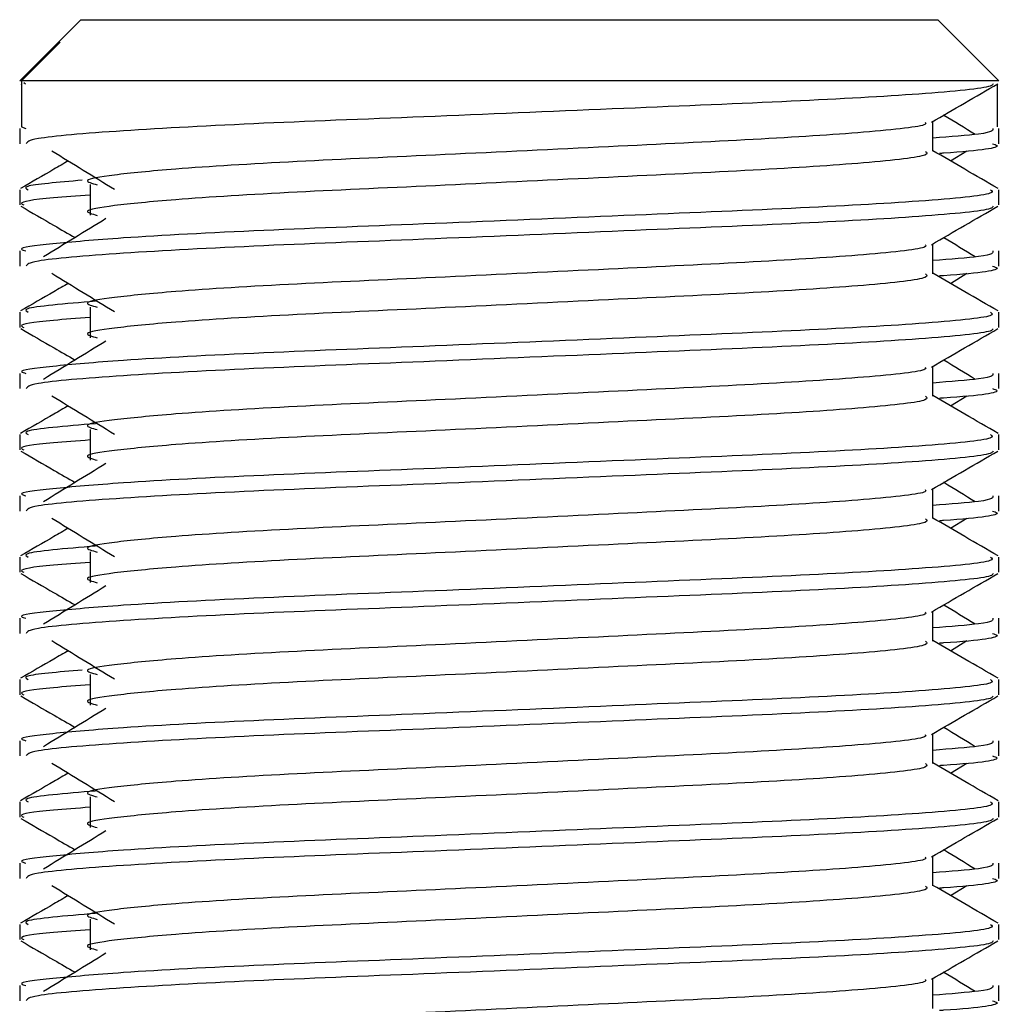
# Model space of a CAD drawing. Header units: millimetres. Extents: x 0 to 420, y 0 to 297.
# Tile 71 of 77: x 328.92 to 330.16, y 193.29 to 194.54. Entities that reach past the tile are written whole.
import ezdxf

# ---------------------------------------------------------------- set-up
doc = ezdxf.new("R2010")
doc.units = ezdxf.units.MM

msp = doc.modelspace()

# ---------------------------------------------------------------- linework, layer by layer
at = {"color": 7, "linetype": 'Continuous', "lineweight": 25}
for p, q in [((328.99832, 194.53607), (328.96883, 194.50658)), ((328.99832, 194.53607), (329.58545, 194.53607)), ((329.58545, 194.53607), (330.07888, 194.53607)), ((330.15606, 194.45889), (330.07888, 194.53607)), ((328.96882, 194.50656), (328.92114, 194.45889)), ((328.92347, 194.45889), (328.97221, 194.50782)), ((328.96884, 194.50656), (328.97221, 194.50782)), ((328.92347, 194.45889), (328.92114, 194.45889)), ((328.92261, 194.45528), (328.92347, 194.45478)), ((328.92347, 194.45889), (328.92347, 194.401)), ((330.15606, 194.45889), (328.92347, 194.45889)), ((328.92627, 194.45683), (328.92852, 194.45517)), ((330.15373, 194.45478), (330.15373, 194.401)), ((330.07251, 194.37012), (330.07251, 194.40776)), ((328.92114, 194.39891), (328.92114, 194.37967)), ((328.92347, 194.401), (328.92886, 194.39891)), ((330.15606, 194.37967), (330.15606, 194.39891)), ((330.09477, 194.35804), (330.11543, 194.37069)), ((328.92114, 194.32171), (328.92114, 194.30246)), ((329.01002, 194.32809), (329.01002, 194.2895)), ((330.15606, 194.30246), (330.15606, 194.32171)), ((328.92114, 194.24455), (328.92114, 194.22531)), ((330.07251, 194.21576), (330.07251, 194.25339)), ((330.15606, 194.22531), (330.15606, 194.24455)), ((330.09477, 194.20367), (330.11543, 194.21633)), ((329.01002, 194.17373), (329.01002, 194.13514)), ((328.92114, 194.16735), (328.92114, 194.1481)), ((330.15606, 194.1481), (330.15606, 194.16735)), ((330.07251, 194.06139), (330.07251, 194.09903)), ((328.92114, 194.09019), (328.92114, 194.07094)), ((330.15606, 194.07094), (330.15606, 194.09019)), ((330.09477, 194.04931), (330.11543, 194.06196)), ((329.01002, 194.01937), (329.01002, 193.98077)), ((328.92114, 194.01298), (328.92114, 193.99373)), ((330.15606, 193.99373), (330.15606, 194.01298)), ((330.07251, 193.90703), (330.07251, 193.94466)), ((328.92114, 193.93582), (328.92114, 193.91658)), ((330.15606, 193.91658), (330.15606, 193.93582)), ((330.09477, 193.89494), (330.11543, 193.9076)), ((328.92114, 193.85862), (328.92114, 193.83937)), ((329.01002, 193.865), (329.01002, 193.82641)), ((330.15606, 193.83937), (330.15606, 193.85862)), ((330.07251, 193.75266), (330.07251, 193.7903)), ((328.92114, 193.78146), (328.92114, 193.76222)), ((330.15606, 193.76222), (330.15606, 193.78146)), ((330.09477, 193.74058), (330.11543, 193.75323)), ((329.01002, 193.71064), (329.01002, 193.67204)), ((328.92114, 193.70425), (328.92114, 193.685)), ((330.15606, 193.685), (330.15606, 193.70425)), ((330.07251, 193.5983), (330.07251, 193.63594)), ((328.92114, 193.62709), (328.92114, 193.60785)), ((330.15606, 193.60785), (330.15606, 193.62709)), ((330.09477, 193.58622), (330.11543, 193.59887)), ((328.92114, 193.54989), (328.92114, 193.53064)), ((329.01002, 193.55627), (329.01002, 193.51768)), ((330.15606, 193.53064), (330.15606, 193.54989)), ((328.92114, 193.47273), (328.92114, 193.45349)), ((330.07251, 193.44394), (330.07251, 193.48157)), ((330.15606, 193.45349), (330.15606, 193.47273)), ((330.09477, 193.43185), (330.11543, 193.4445)), ((329.01002, 193.40191), (329.01002, 193.36332)), ((328.92114, 193.39552), (328.92114, 193.37627)), ((330.15606, 193.37627), (330.15606, 193.39552)), ((330.07251, 193.28957), (330.07251, 193.32721)), ((328.92114, 193.31836), (328.92114, 193.29912)), ((330.15606, 193.29912), (330.15606, 193.31836))]:
    msp.add_line(p, q, dxfattribs=at)
for points, knots in [([(330.14868, 194.45517), (330.14821, 194.45421), (330.14624, 194.45023), (330.06646, 194.44223), (329.90329, 194.43323), (329.68424, 194.42424), (329.44603, 194.41405), (329.21955, 194.40552), (329.04133, 194.39596), (328.93391, 194.38686), (328.93055, 194.38179), (328.92915, 194.37967)], [0, 0, 0, 0, 0.0399117, 0.1661575, 0.2890582, 0.4118359, 0.5381002, 0.6595169, 0.7839817, 0.9096926, 1, 1, 1, 1]), ([(330.07084, 194.40679), (330.08479, 194.41487), (330.11271, 194.43104), (330.14063, 194.4472), (330.15459, 194.45528)], [0, 0, 0, 0, 0.4999356, 1, 1, 1, 1]), ([(330.06304, 194.40667), (330.06367, 194.4058), (330.06651, 194.40192), (329.99382, 194.39398), (329.85425, 194.38499), (329.66448, 194.376), (329.45843, 194.36581), (329.26329, 194.35727), (329.11907, 194.34851), (329.03597, 194.34013), (328.99716, 194.33397), (329.01229, 194.32981), (329.01903, 194.32795)], [0, 0, 0, 0, 0.0351066, 0.1561349, 0.2739528, 0.3916527, 0.5126988, 0.6290926, 0.7484115, 0.8401345, 0.9287498, 1, 1, 1, 1]), ([(330.12609, 194.39132), (330.11297, 194.39937), (330.09971, 194.40751), (330.08642, 194.41565), (330.08629, 194.41574)], [0, 0, 0, 0, 0.9898318, 1, 1, 1, 1]), ([(330.14834, 194.39891), (330.14869, 194.39661), (330.14927, 194.39271), (330.0948, 194.38847), (330.07251, 194.38673)], [0, 0, 0, 0, 0.5906829, 1, 1, 1, 1]), ([(330.14805, 194.37967), (330.1503, 194.37895), (330.16177, 194.37526), (330.13391, 194.3708), (330.08267, 194.36749), (330.0809, 194.36738)], [0, 0, 0, 0, 0.1902956, 0.9720933, 1, 1, 1, 1]), ([(328.96177, 194.37069), (328.97493, 194.36263), (329.00125, 194.34652), (329.0275, 194.3304), (329.04063, 194.32235)], [0, 0, 0, 0, 0.5000113, 1, 1, 1, 1]), ([(330.06327, 194.37001), (330.06497, 194.36851), (330.07004, 194.36402), (329.99489, 194.3554), (329.85397, 194.34639), (329.66456, 194.33741), (329.45841, 194.32722), (329.26329, 194.31868), (329.11907, 194.30992), (329.03597, 194.30154), (328.99717, 194.29538), (329.01228, 194.29122), (329.01901, 194.28937)], [0, 0, 0, 0, 0.05913196, 0.17716337, 0.29206379, 0.4068492, 0.5248979, 0.63840949, 0.75477382, 0.84422556, 0.93064656, 1, 1, 1, 1]), ([(330.15489, 194.32325), (330.14093, 194.33133), (330.11347, 194.34722), (330.08601, 194.36311), (330.07251, 194.37093)], [0, 0, 0, 0, 0.5083681, 1, 1, 1, 1]), ([(328.98243, 194.35804), (328.97635, 194.35452), (328.95631, 194.34292), (328.93627, 194.33133), (328.92231, 194.32325)], [0, 0, 0, 0, 0.3033381, 1, 1, 1, 1]), ([(328.99996, 194.33362), (328.96972, 194.33103), (328.92172, 194.32691), (328.9291, 194.32312), (328.93183, 194.32171)], [0, 0, 0, 0, 0.6298517, 1, 1, 1, 1]), ([(330.14537, 194.32171), (330.14729, 194.32023), (330.15308, 194.31576), (330.06626, 194.30716), (329.90332, 194.29816), (329.68429, 194.28917), (329.44581, 194.27898), (329.22039, 194.27044), (329.05281, 194.26168), (328.95897, 194.25329), (328.91607, 194.24825), (328.92644, 194.24525), (328.92886, 194.24455)], [0, 0, 0, 0, 0.0610772, 0.1845123, 0.3046768, 0.4247211, 0.5481742, 0.6668878, 0.7885815, 0.8821287, 0.9725098, 1, 1, 1, 1]), ([(329.01002, 194.31494), (328.9936, 194.31374), (328.94315, 194.31004), (328.91908, 194.30613), (328.92492, 194.30315), (328.92627, 194.30246)], [0, 0, 0, 0, 0.2705432, 0.831179, 1, 1, 1, 1]), ([(328.92261, 194.30091), (328.93657, 194.29283), (328.95934, 194.27965), (328.98211, 194.26647), (328.99092, 194.26137)], [0, 0, 0, 0, 0.6131696, 1, 1, 1, 1]), ([(330.14868, 194.30081), (330.14821, 194.29985), (330.14624, 194.29586), (330.06646, 194.28786), (329.90329, 194.27886), (329.68424, 194.26988), (329.44603, 194.25969), (329.21955, 194.25115), (329.04133, 194.2416), (328.93391, 194.23249), (328.93055, 194.22743), (328.92915, 194.22531)], [0, 0, 0, 0, 0.0399117, 0.1661575, 0.2890582, 0.4118359, 0.5381002, 0.6595169, 0.7839817, 0.9096926, 1, 1, 1, 1]), ([(330.07084, 194.25243), (330.08479, 194.26051), (330.11271, 194.27667), (330.14063, 194.29283), (330.15459, 194.30091)], [0, 0, 0, 0, 0.4999356, 1, 1, 1, 1]), ([(329.02997, 194.28529), (329.01681, 194.27724), (328.9905, 194.26112), (328.96424, 194.24501), (328.95111, 194.23695)], [0, 0, 0, 0, 0.49999, 1, 1, 1, 1]), ([(330.12609, 194.23695), (330.11297, 194.24501), (330.09971, 194.25315), (330.08642, 194.26129), (330.08629, 194.26137)], [0, 0, 0, 0, 0.9898318, 1, 1, 1, 1]), ([(330.06304, 194.25231), (330.06367, 194.25144), (330.06651, 194.24756), (329.99382, 194.23961), (329.85425, 194.23062), (329.66448, 194.22164), (329.45843, 194.21145), (329.26329, 194.20291), (329.11907, 194.19415), (329.03597, 194.18577), (328.99716, 194.1796), (329.01229, 194.17544), (329.01903, 194.17359)], [0, 0, 0, 0, 0.0351066, 0.1561349, 0.2739528, 0.3916527, 0.5126988, 0.6290926, 0.7484115, 0.8401345, 0.9287498, 1, 1, 1, 1]), ([(330.14834, 194.24455), (330.14869, 194.24225), (330.14927, 194.23835), (330.0948, 194.23411), (330.07251, 194.23237)], [0, 0, 0, 0, 0.5906829, 1, 1, 1, 1]), ([(330.14805, 194.22531), (330.1503, 194.22459), (330.16177, 194.22089), (330.13391, 194.21644), (330.08267, 194.21313), (330.0809, 194.21301)], [0, 0, 0, 0, 0.1902956, 0.9720933, 1, 1, 1, 1]), ([(328.96177, 194.21633), (328.97493, 194.20827), (329.00125, 194.19216), (329.0275, 194.17604), (329.04063, 194.16798)], [0, 0, 0, 0, 0.5000113, 1, 1, 1, 1]), ([(330.06327, 194.21564), (330.06497, 194.21414), (330.07004, 194.20966), (329.99489, 194.20104), (329.85397, 194.19203), (329.66456, 194.18305), (329.45841, 194.17286), (329.26329, 194.16432), (329.11907, 194.15556), (329.03597, 194.14718), (328.99717, 194.14101), (329.01228, 194.13686), (329.01901, 194.13501)], [0, 0, 0, 0, 0.05913196, 0.17716337, 0.29206379, 0.4068492, 0.5248979, 0.63840949, 0.75477382, 0.84422556, 0.93064656, 1, 1, 1, 1]), ([(330.15489, 194.16889), (330.14093, 194.17696), (330.11347, 194.19285), (330.08601, 194.20875), (330.07251, 194.21656)], [0, 0, 0, 0, 0.5083681, 1, 1, 1, 1]), ([(328.98243, 194.20367), (328.97635, 194.20016), (328.95631, 194.18856), (328.93627, 194.17696), (328.92231, 194.16889)], [0, 0, 0, 0, 0.3033381, 1, 1, 1, 1]), ([(329.01667, 194.18112), (328.97837, 194.17789), (328.92197, 194.17314), (328.92943, 194.16875), (328.93183, 194.16735)], [0, 0, 0, 0, 0.6789949, 1, 1, 1, 1]), ([(330.14537, 194.16735), (330.14729, 194.16587), (330.15308, 194.1614), (330.06626, 194.1528), (329.90332, 194.14379), (329.68429, 194.13481), (329.44581, 194.12462), (329.22039, 194.11608), (329.05281, 194.10732), (328.95897, 194.09893), (328.91607, 194.09388), (328.92644, 194.09088), (328.92886, 194.09019)], [0, 0, 0, 0, 0.0610772, 0.1845123, 0.3046768, 0.4247211, 0.5481742, 0.6668878, 0.7885815, 0.8821287, 0.9725098, 1, 1, 1, 1]), ([(329.01002, 194.16057), (328.9936, 194.15937), (328.94315, 194.15568), (328.91908, 194.15176), (328.92492, 194.14879), (328.92627, 194.1481)], [0, 0, 0, 0, 0.2705432, 0.831179, 1, 1, 1, 1]), ([(328.92261, 194.14655), (328.93657, 194.13847), (328.95934, 194.12529), (328.98211, 194.11211), (328.99092, 194.10701)], [0, 0, 0, 0, 0.61316957, 1, 1, 1, 1]), ([(330.14868, 194.14644), (330.14821, 194.14548), (330.14624, 194.1415), (330.06646, 194.1335), (329.90329, 194.1245), (329.68424, 194.11551), (329.44603, 194.10532), (329.21955, 194.09679), (329.04133, 194.08723), (328.93391, 194.07813), (328.93055, 194.07306), (328.92915, 194.07094)], [0, 0, 0, 0, 0.0399117, 0.1661575, 0.2890582, 0.4118359, 0.5381002, 0.6595169, 0.7839817, 0.9096926, 1, 1, 1, 1]), ([(330.07084, 194.09806), (330.08479, 194.10614), (330.11271, 194.12231), (330.14063, 194.13847), (330.15459, 194.14655)], [0, 0, 0, 0, 0.4999356, 1, 1, 1, 1]), ([(329.02997, 194.13093), (329.01681, 194.12287), (328.9905, 194.10676), (328.96424, 194.09065), (328.95111, 194.08259)], [0, 0, 0, 0, 0.49998997, 1, 1, 1, 1]), ([(330.12609, 194.08259), (330.11297, 194.09065), (330.09971, 194.09878), (330.08642, 194.10692), (330.08629, 194.10701)], [0, 0, 0, 0, 0.9898318, 1, 1, 1, 1]), ([(330.06304, 194.09794), (330.06367, 194.09707), (330.06651, 194.09319), (329.99382, 194.08525), (329.85425, 194.07626), (329.66448, 194.06727), (329.45843, 194.05708), (329.26329, 194.04855), (329.11907, 194.03978), (329.03597, 194.0314), (328.99716, 194.02524), (329.01229, 194.02108), (329.01903, 194.01922)], [0, 0, 0, 0, 0.0351066, 0.1561349, 0.2739528, 0.3916527, 0.5126988, 0.6290926, 0.7484115, 0.8401345, 0.9287498, 1, 1, 1, 1]), ([(330.14834, 194.09019), (330.14869, 194.08788), (330.14927, 194.08398), (330.0948, 194.07974), (330.07251, 194.078)], [0, 0, 0, 0, 0.5906829, 1, 1, 1, 1]), ([(330.14805, 194.07094), (330.1503, 194.07022), (330.16177, 194.06653), (330.13391, 194.06207), (330.08267, 194.05876), (330.0809, 194.05865)], [0, 0, 0, 0, 0.1902956, 0.9720933, 1, 1, 1, 1]), ([(328.96177, 194.06196), (328.97493, 194.05391), (329.00125, 194.03779), (329.0275, 194.02167), (329.04063, 194.01362)], [0, 0, 0, 0, 0.5000113, 1, 1, 1, 1]), ([(330.06327, 194.06128), (330.06497, 194.05978), (330.07004, 194.05529), (329.99489, 194.04667), (329.85397, 194.03766), (329.66456, 194.02868), (329.45841, 194.01849), (329.26329, 194.00995), (329.11907, 194.00119), (329.03597, 193.99281), (328.99717, 193.98665), (329.01228, 193.98249), (329.01901, 193.98064)], [0, 0, 0, 0, 0.059132, 0.1771634, 0.2920638, 0.4068492, 0.5248979, 0.6384095, 0.7547738, 0.8442256, 0.9306466, 1, 1, 1, 1]), ([(330.15489, 194.01452), (330.14093, 194.0226), (330.11347, 194.03849), (330.08601, 194.05438), (330.07251, 194.0622)], [0, 0, 0, 0, 0.5083681, 1, 1, 1, 1]), ([(328.98243, 194.04931), (328.97635, 194.04579), (328.95631, 194.03419), (328.93627, 194.0226), (328.92231, 194.01452)], [0, 0, 0, 0, 0.3033381, 1, 1, 1, 1]), ([(329.01667, 194.02675), (328.97837, 194.02352), (328.92197, 194.01877), (328.92943, 194.01439), (328.93183, 194.01298)], [0, 0, 0, 0, 0.6789949, 1, 1, 1, 1]), ([(330.14537, 194.01298), (330.14729, 194.0115), (330.15308, 194.00704), (330.06626, 193.99843), (329.90332, 193.98943), (329.68429, 193.98044), (329.44581, 193.97025), (329.22039, 193.96171), (329.05281, 193.95295), (328.95897, 193.94456), (328.91607, 193.93952), (328.92644, 193.93652), (328.92886, 193.93582)], [0, 0, 0, 0, 0.0610772, 0.1845123, 0.3046768, 0.4247211, 0.5481742, 0.6668878, 0.7885815, 0.8821287, 0.9725098, 1, 1, 1, 1]), ([(329.01002, 194.00621), (328.9936, 194.00501), (328.94315, 194.00131), (328.91908, 193.9974), (328.92492, 193.99442), (328.92627, 193.99373)], [0, 0, 0, 0, 0.2705432, 0.831179, 1, 1, 1, 1]), ([(328.92261, 193.99218), (328.93657, 193.9841), (328.95934, 193.97092), (328.98211, 193.95774), (328.99092, 193.95264)], [0, 0, 0, 0, 0.6131696, 1, 1, 1, 1]), ([(330.14868, 193.99208), (330.14821, 193.99112), (330.14624, 193.98713), (330.06646, 193.97913), (329.90329, 193.97013), (329.68424, 193.96115), (329.44603, 193.95096), (329.21955, 193.94242), (329.04133, 193.93287), (328.93391, 193.92376), (328.93055, 193.9187), (328.92915, 193.91658)], [0, 0, 0, 0, 0.03991172, 0.16615754, 0.28905819, 0.41183595, 0.53810024, 0.65951695, 0.7839817, 0.90969264, 1, 1, 1, 1]), ([(330.07084, 193.9437), (330.08479, 193.95178), (330.11271, 193.96794), (330.14063, 193.9841), (330.15459, 193.99218)], [0, 0, 0, 0, 0.4999356, 1, 1, 1, 1]), ([(329.02997, 193.97656), (329.01681, 193.96851), (328.9905, 193.95239), (328.96424, 193.93628), (328.95111, 193.92822)], [0, 0, 0, 0, 0.49999, 1, 1, 1, 1]), ([(330.12609, 193.92822), (330.11297, 193.93628), (330.09971, 193.94442), (330.08642, 193.95256), (330.08629, 193.95264)], [0, 0, 0, 0, 0.9898318, 1, 1, 1, 1]), ([(330.06304, 193.94358), (330.06367, 193.94271), (330.06651, 193.93883), (329.99382, 193.93088), (329.85425, 193.9219), (329.66448, 193.91291), (329.45843, 193.90272), (329.26329, 193.89418), (329.11907, 193.88542), (329.03597, 193.87704), (328.99716, 193.87087), (329.01229, 193.86671), (329.01903, 193.86486)], [0, 0, 0, 0, 0.0351066, 0.1561349, 0.2739528, 0.3916527, 0.5126988, 0.6290926, 0.7484115, 0.8401345, 0.9287498, 1, 1, 1, 1]), ([(330.14834, 193.93582), (330.14869, 193.93352), (330.14927, 193.92962), (330.0948, 193.92538), (330.07251, 193.92364)], [0, 0, 0, 0, 0.5906829, 1, 1, 1, 1]), ([(328.96177, 193.9076), (328.97493, 193.89954), (329.00125, 193.88343), (329.0275, 193.86731), (329.04063, 193.85925)], [0, 0, 0, 0, 0.5000113, 1, 1, 1, 1]), ([(330.15489, 193.86016), (330.14093, 193.86823), (330.11347, 193.88412), (330.08601, 193.90002), (330.07251, 193.90783)], [0, 0, 0, 0, 0.5083681, 1, 1, 1, 1]), ([(330.14805, 193.91658), (330.1503, 193.91586), (330.16177, 193.91216), (330.13391, 193.90771), (330.08267, 193.9044), (330.0809, 193.90428)], [0, 0, 0, 0, 0.1902956, 0.9720933, 1, 1, 1, 1]), ([(328.98243, 193.89494), (328.97635, 193.89143), (328.95631, 193.87983), (328.93627, 193.86823), (328.92231, 193.86016)], [0, 0, 0, 0, 0.3033381, 1, 1, 1, 1]), ([(330.06327, 193.90691), (330.06497, 193.90542), (330.07004, 193.90093), (329.99489, 193.89231), (329.85397, 193.8833), (329.66456, 193.87432), (329.45841, 193.86413), (329.26329, 193.85559), (329.11907, 193.84683), (329.03597, 193.83845), (328.99717, 193.83229), (329.01228, 193.82813), (329.01901, 193.82628)], [0, 0, 0, 0, 0.059132, 0.1771634, 0.2920638, 0.4068492, 0.5248979, 0.6384095, 0.7547738, 0.8442256, 0.9306466, 1, 1, 1, 1]), ([(329.01667, 193.87239), (328.97837, 193.86916), (328.92197, 193.86441), (328.92943, 193.86002), (328.93183, 193.85862)], [0, 0, 0, 0, 0.6789949, 1, 1, 1, 1]), ([(330.14537, 193.85862), (330.14729, 193.85714), (330.15308, 193.85267), (330.06626, 193.84407), (329.90332, 193.83506), (329.68429, 193.82608), (329.44581, 193.81589), (329.22039, 193.80735), (329.05281, 193.79859), (328.95897, 193.7902), (328.91607, 193.78515), (328.92644, 193.78215), (328.92886, 193.78146)], [0, 0, 0, 0, 0.0610772, 0.1845123, 0.3046768, 0.4247211, 0.5481742, 0.6668878, 0.7885815, 0.8821287, 0.9725098, 1, 1, 1, 1]), ([(329.01002, 193.85184), (328.9936, 193.85064), (328.94315, 193.84695), (328.91908, 193.84303), (328.92492, 193.84006), (328.92627, 193.83937)], [0, 0, 0, 0, 0.2705432, 0.831179, 1, 1, 1, 1]), ([(328.92261, 193.83782), (328.93657, 193.82974), (328.95934, 193.81656), (328.98211, 193.80338), (328.99092, 193.79828)], [0, 0, 0, 0, 0.6131696, 1, 1, 1, 1]), ([(330.14868, 193.83771), (330.14821, 193.83675), (330.14624, 193.83277), (330.06646, 193.82477), (329.90329, 193.81577), (329.68424, 193.80678), (329.44603, 193.79659), (329.21955, 193.78806), (329.04133, 193.7785), (328.93391, 193.7694), (328.93055, 193.76433), (328.92915, 193.76222)], [0, 0, 0, 0, 0.03991172, 0.16615754, 0.28905819, 0.41183595, 0.53810024, 0.65951695, 0.7839817, 0.90969264, 1, 1, 1, 1]), ([(330.07084, 193.78933), (330.08479, 193.79741), (330.11271, 193.81358), (330.14063, 193.82974), (330.15459, 193.83782)], [0, 0, 0, 0, 0.4999356, 1, 1, 1, 1]), ([(329.02997, 193.8222), (329.01681, 193.81414), (328.9905, 193.79803), (328.96424, 193.78192), (328.95111, 193.77386)], [0, 0, 0, 0, 0.49998997, 1, 1, 1, 1]), ([(330.12609, 193.77386), (330.11297, 193.78192), (330.09971, 193.79006), (330.08642, 193.79819), (330.08629, 193.79828)], [0, 0, 0, 0, 0.9898318, 1, 1, 1, 1]), ([(330.06304, 193.78921), (330.06367, 193.78834), (330.06651, 193.78446), (329.99382, 193.77652), (329.85425, 193.76753), (329.66448, 193.75854), (329.45843, 193.74835), (329.26329, 193.73982), (329.11907, 193.73105), (329.03597, 193.72267), (328.99716, 193.71651), (329.01229, 193.71235), (329.01903, 193.71049)], [0, 0, 0, 0, 0.0351066, 0.1561349, 0.2739528, 0.3916527, 0.5126988, 0.6290926, 0.7484115, 0.8401345, 0.9287498, 1, 1, 1, 1]), ([(330.14834, 193.78146), (330.14869, 193.77915), (330.14927, 193.77525), (330.0948, 193.77101), (330.07251, 193.76927)], [0, 0, 0, 0, 0.5906829, 1, 1, 1, 1]), ([(330.14805, 193.76222), (330.1503, 193.76149), (330.16177, 193.7578), (330.13391, 193.75334), (330.08267, 193.75003), (330.0809, 193.74992)], [0, 0, 0, 0, 0.1902956, 0.9720933, 1, 1, 1, 1]), ([(328.96177, 193.75323), (328.97493, 193.74518), (329.00125, 193.72906), (329.0275, 193.71294), (329.04063, 193.70489)], [0, 0, 0, 0, 0.5000113, 1, 1, 1, 1]), ([(330.06327, 193.75255), (330.06497, 193.75105), (330.07004, 193.74656), (329.99489, 193.73794), (329.85397, 193.72894), (329.66456, 193.71995), (329.45841, 193.70976), (329.26329, 193.70122), (329.11907, 193.69246), (329.03597, 193.68408), (328.99717, 193.67792), (329.01228, 193.67376), (329.01901, 193.67191)], [0, 0, 0, 0, 0.059132, 0.1771634, 0.2920638, 0.4068492, 0.5248979, 0.6384095, 0.7547738, 0.8442256, 0.9306466, 1, 1, 1, 1]), ([(330.15489, 193.70579), (330.14093, 193.71387), (330.11347, 193.72976), (330.08601, 193.74565), (330.07251, 193.75347)], [0, 0, 0, 0, 0.5083681, 1, 1, 1, 1]), ([(328.98243, 193.74058), (328.97635, 193.73706), (328.95631, 193.72546), (328.93627, 193.71387), (328.92231, 193.70579)], [0, 0, 0, 0, 0.30333814, 1, 1, 1, 1]), ([(328.99996, 193.71616), (328.96972, 193.71357), (328.92172, 193.70945), (328.9291, 193.70566), (328.93183, 193.70425)], [0, 0, 0, 0, 0.6298517, 1, 1, 1, 1]), ([(330.14537, 193.70425), (330.14729, 193.70277), (330.15308, 193.69831), (330.06626, 193.6897), (329.90332, 193.6807), (329.68429, 193.67171), (329.44581, 193.66152), (329.22039, 193.65298), (329.05281, 193.64423), (328.95897, 193.63584), (328.91607, 193.63079), (328.92644, 193.62779), (328.92886, 193.62709)], [0, 0, 0, 0, 0.0610772, 0.1845123, 0.3046768, 0.4247211, 0.5481742, 0.6668878, 0.7885815, 0.8821287, 0.9725098, 1, 1, 1, 1]), ([(329.01002, 193.69748), (328.9936, 193.69628), (328.94315, 193.69259), (328.91908, 193.68867), (328.92492, 193.68569), (328.92627, 193.685)], [0, 0, 0, 0, 0.2705432, 0.831179, 1, 1, 1, 1]), ([(328.92261, 193.68345), (328.93657, 193.67537), (328.95934, 193.66219), (328.98211, 193.64901), (328.99092, 193.64391)], [0, 0, 0, 0, 0.6131696, 1, 1, 1, 1]), ([(330.14868, 193.68335), (330.14821, 193.68239), (330.14624, 193.6784), (330.06646, 193.6704), (329.90329, 193.6614), (329.68424, 193.65242), (329.44603, 193.64223), (329.21955, 193.63369), (329.04133, 193.62414), (328.93391, 193.61503), (328.93055, 193.60997), (328.92915, 193.60785)], [0, 0, 0, 0, 0.03991172, 0.16615754, 0.28905819, 0.41183595, 0.53810024, 0.65951695, 0.7839817, 0.90969264, 1, 1, 1, 1]), ([(330.07084, 193.63497), (330.08479, 193.64305), (330.11271, 193.65921), (330.14063, 193.67537), (330.15459, 193.68345)], [0, 0, 0, 0, 0.4999356, 1, 1, 1, 1]), ([(329.02997, 193.66783), (329.01681, 193.65978), (328.9905, 193.64366), (328.96424, 193.62755), (328.95111, 193.61949)], [0, 0, 0, 0, 0.49999, 1, 1, 1, 1]), ([(330.06304, 193.63485), (330.06367, 193.63398), (330.06651, 193.6301), (329.99382, 193.62215), (329.85425, 193.61317), (329.66448, 193.60418), (329.45843, 193.59399), (329.26329, 193.58545), (329.11907, 193.57669), (329.03597, 193.56831), (328.99716, 193.56214), (329.01229, 193.55798), (329.01903, 193.55613)], [0, 0, 0, 0, 0.0351066, 0.1561349, 0.2739528, 0.3916527, 0.5126988, 0.6290926, 0.7484115, 0.8401345, 0.9287498, 1, 1, 1, 1]), ([(330.12609, 193.61949), (330.11297, 193.62755), (330.09971, 193.63569), (330.08642, 193.64383), (330.08629, 193.64391)], [0, 0, 0, 0, 0.9898318, 1, 1, 1, 1]), ([(330.14834, 193.62709), (330.14869, 193.62479), (330.14927, 193.62089), (330.0948, 193.61665), (330.07251, 193.61491)], [0, 0, 0, 0, 0.5906829, 1, 1, 1, 1]), ([(328.96177, 193.59887), (328.97493, 193.59081), (329.00125, 193.5747), (329.0275, 193.55858), (329.04063, 193.55052)], [0, 0, 0, 0, 0.50001135, 1, 1, 1, 1]), ([(330.06327, 193.59818), (330.06497, 193.59669), (330.07004, 193.5922), (329.99489, 193.58358), (329.85397, 193.57457), (329.66456, 193.56559), (329.45841, 193.5554), (329.26329, 193.54686), (329.11907, 193.5381), (329.03597, 193.52972), (328.99717, 193.52356), (329.01228, 193.5194), (329.01901, 193.51755)], [0, 0, 0, 0, 0.05913196, 0.17716337, 0.29206379, 0.4068492, 0.5248979, 0.63840949, 0.75477382, 0.84422556, 0.93064656, 1, 1, 1, 1]), ([(330.15489, 193.55143), (330.14093, 193.5595), (330.11347, 193.57539), (330.08601, 193.59129), (330.07251, 193.5991)], [0, 0, 0, 0, 0.5083681, 1, 1, 1, 1]), ([(330.14805, 193.60785), (330.1503, 193.60713), (330.16177, 193.60344), (330.13391, 193.59898), (330.08267, 193.59567), (330.0809, 193.59555)], [0, 0, 0, 0, 0.1902956, 0.9720933, 1, 1, 1, 1]), ([(328.98243, 193.58622), (328.97635, 193.5827), (328.95631, 193.5711), (328.93627, 193.5595), (328.92231, 193.55143)], [0, 0, 0, 0, 0.30333814, 1, 1, 1, 1]), ([(329.01667, 193.56366), (328.97837, 193.56043), (328.92197, 193.55568), (328.92943, 193.55129), (328.93183, 193.54989)], [0, 0, 0, 0, 0.6789949, 1, 1, 1, 1]), ([(330.14537, 193.54989), (330.14729, 193.54841), (330.15308, 193.54394), (330.06626, 193.53534), (329.90332, 193.52633), (329.68429, 193.51735), (329.44581, 193.50716), (329.22039, 193.49862), (329.05281, 193.48986), (328.95897, 193.48147), (328.91607, 193.47642), (328.92644, 193.47343), (328.92886, 193.47273)], [0, 0, 0, 0, 0.0610772, 0.1845123, 0.3046768, 0.4247211, 0.5481742, 0.6668878, 0.7885815, 0.8821287, 0.9725098, 1, 1, 1, 1]), ([(329.01002, 193.54311), (328.9936, 193.54191), (328.94315, 193.53822), (328.91908, 193.53431), (328.92492, 193.53133), (328.92627, 193.53064)], [0, 0, 0, 0, 0.2705432, 0.831179, 1, 1, 1, 1]), ([(328.92261, 193.52909), (328.93657, 193.52101), (328.95934, 193.50783), (328.98211, 193.49465), (328.99092, 193.48955)], [0, 0, 0, 0, 0.6131696, 1, 1, 1, 1]), ([(330.14868, 193.52898), (330.14821, 193.52802), (330.14624, 193.52404), (330.06646, 193.51604), (329.90329, 193.50704), (329.68424, 193.49805), (329.44603, 193.48786), (329.21955, 193.47933), (329.04133, 193.46977), (328.93391, 193.46067), (328.93055, 193.4556), (328.92915, 193.45349)], [0, 0, 0, 0, 0.0399117, 0.1661575, 0.2890582, 0.4118359, 0.5381002, 0.6595169, 0.7839817, 0.9096926, 1, 1, 1, 1]), ([(330.07084, 193.4806), (330.08479, 193.48868), (330.11271, 193.50485), (330.14063, 193.52101), (330.15459, 193.52909)], [0, 0, 0, 0, 0.4999356, 1, 1, 1, 1]), ([(329.02997, 193.51347), (329.01681, 193.50541), (328.9905, 193.4893), (328.96424, 193.47319), (328.95111, 193.46513)], [0, 0, 0, 0, 0.49999, 1, 1, 1, 1]), ([(330.12609, 193.46513), (330.11297, 193.47319), (330.09971, 193.48133), (330.08642, 193.48947), (330.08629, 193.48955)], [0, 0, 0, 0, 0.9898318, 1, 1, 1, 1]), ([(330.06304, 193.48048), (330.06367, 193.47961), (330.06651, 193.47573), (329.99382, 193.46779), (329.85425, 193.4588), (329.66448, 193.44981), (329.45843, 193.43962), (329.26329, 193.43109), (329.11907, 193.42232), (329.03597, 193.41395), (328.99716, 193.40778), (329.01229, 193.40362), (329.01903, 193.40176)], [0, 0, 0, 0, 0.0351066, 0.1561349, 0.2739528, 0.3916527, 0.5126988, 0.6290926, 0.7484115, 0.8401345, 0.9287498, 1, 1, 1, 1]), ([(330.14834, 193.47273), (330.14869, 193.47042), (330.14927, 193.46652), (330.0948, 193.46228), (330.07251, 193.46055)], [0, 0, 0, 0, 0.5906829, 1, 1, 1, 1]), ([(330.14805, 193.45349), (330.1503, 193.45276), (330.16177, 193.44907), (330.13391, 193.44461), (330.08267, 193.4413), (330.0809, 193.44119)], [0, 0, 0, 0, 0.1902956, 0.9720933, 1, 1, 1, 1]), ([(328.96177, 193.4445), (328.97493, 193.43645), (329.00125, 193.42033), (329.0275, 193.40422), (329.04063, 193.39616)], [0, 0, 0, 0, 0.5000113, 1, 1, 1, 1]), ([(330.06327, 193.44382), (330.06497, 193.44232), (330.07004, 193.43784), (329.99489, 193.42921), (329.85397, 193.42021), (329.66456, 193.41122), (329.45841, 193.40103), (329.26329, 193.3925), (329.11907, 193.38373), (329.03597, 193.37535), (328.99717, 193.36919), (329.01228, 193.36503), (329.01901, 193.36318)], [0, 0, 0, 0, 0.05913196, 0.17716337, 0.29206379, 0.4068492, 0.5248979, 0.63840949, 0.75477382, 0.84422556, 0.93064656, 1, 1, 1, 1]), ([(330.15489, 193.39706), (330.14093, 193.40514), (330.11347, 193.42103), (330.08601, 193.43692), (330.07251, 193.44474)], [0, 0, 0, 0, 0.5083681, 1, 1, 1, 1]), ([(328.98243, 193.43185), (328.97635, 193.42833), (328.95631, 193.41673), (328.93627, 193.40514), (328.92231, 193.39706)], [0, 0, 0, 0, 0.30333814, 1, 1, 1, 1]), ([(329.01667, 193.40929), (328.97837, 193.40607), (328.92197, 193.40131), (328.92943, 193.39693), (328.93183, 193.39552)], [0, 0, 0, 0, 0.6789949, 1, 1, 1, 1]), ([(330.14537, 193.39552), (330.14729, 193.39404), (330.15308, 193.38958), (330.06626, 193.38097), (329.90332, 193.37197), (329.68429, 193.36298), (329.44581, 193.35279), (329.22039, 193.34426), (329.05281, 193.3355), (328.95897, 193.32711), (328.91607, 193.32206), (328.92644, 193.31906), (328.92886, 193.31836)], [0, 0, 0, 0, 0.0610772, 0.1845123, 0.3046768, 0.4247211, 0.5481742, 0.6668878, 0.7885815, 0.8821287, 0.9725098, 1, 1, 1, 1]), ([(329.01002, 193.38875), (328.9936, 193.38755), (328.94315, 193.38386), (328.91908, 193.37994), (328.92492, 193.37696), (328.92627, 193.37627)], [0, 0, 0, 0, 0.2705432, 0.831179, 1, 1, 1, 1]), ([(328.92261, 193.37472), (328.93657, 193.36664), (328.95934, 193.35347), (328.98211, 193.34028), (328.99092, 193.33518)], [0, 0, 0, 0, 0.6131696, 1, 1, 1, 1]), ([(330.14868, 193.37462), (330.14821, 193.37366), (330.14624, 193.36967), (330.06646, 193.36167), (329.90329, 193.35267), (329.68424, 193.34369), (329.44603, 193.3335), (329.21955, 193.32496), (329.04133, 193.31541), (328.93391, 193.3063), (328.93055, 193.30124), (328.92915, 193.29912)], [0, 0, 0, 0, 0.03991172, 0.16615754, 0.28905819, 0.41183595, 0.53810024, 0.65951695, 0.7839817, 0.90969264, 1, 1, 1, 1]), ([(330.07084, 193.32624), (330.08479, 193.33432), (330.11271, 193.35048), (330.14063, 193.36664), (330.15459, 193.37472)], [0, 0, 0, 0, 0.4999356, 1, 1, 1, 1]), ([(329.02997, 193.3591), (329.01681, 193.35105), (328.9905, 193.33493), (328.96424, 193.31882), (328.95111, 193.31077)], [0, 0, 0, 0, 0.49998997, 1, 1, 1, 1]), ([(330.06304, 193.32612), (330.06367, 193.32525), (330.06651, 193.32137), (329.99382, 193.31342), (329.85425, 193.30444), (329.66448, 193.29545), (329.45843, 193.28526), (329.26329, 193.27672), (329.11907, 193.26796), (329.03597, 193.25958), (328.99716, 193.25341), (329.01229, 193.24925), (329.01903, 193.2474)], [0, 0, 0, 0, 0.0351066, 0.1561349, 0.2739528, 0.3916527, 0.5126988, 0.6290926, 0.7484115, 0.8401345, 0.9287498, 1, 1, 1, 1]), ([(330.12609, 193.31077), (330.11297, 193.31882), (330.09971, 193.32696), (330.08642, 193.3351), (330.08629, 193.33518)], [0, 0, 0, 0, 0.9898318, 1, 1, 1, 1]), ([(330.14834, 193.31836), (330.14869, 193.31606), (330.14927, 193.31216), (330.0948, 193.30792), (330.07251, 193.30618)], [0, 0, 0, 0, 0.5906829, 1, 1, 1, 1]), ([(330.14805, 193.29912), (330.1503, 193.2984), (330.16177, 193.29471), (330.13391, 193.29025), (330.08267, 193.28694), (330.0809, 193.28682)], [0, 0, 0, 0, 0.1902956, 0.9720933, 1, 1, 1, 1])]:
    msp.add_open_spline(points, degree=3, knots=knots, dxfattribs=at)

doc.saveas('drawing.dxf')
